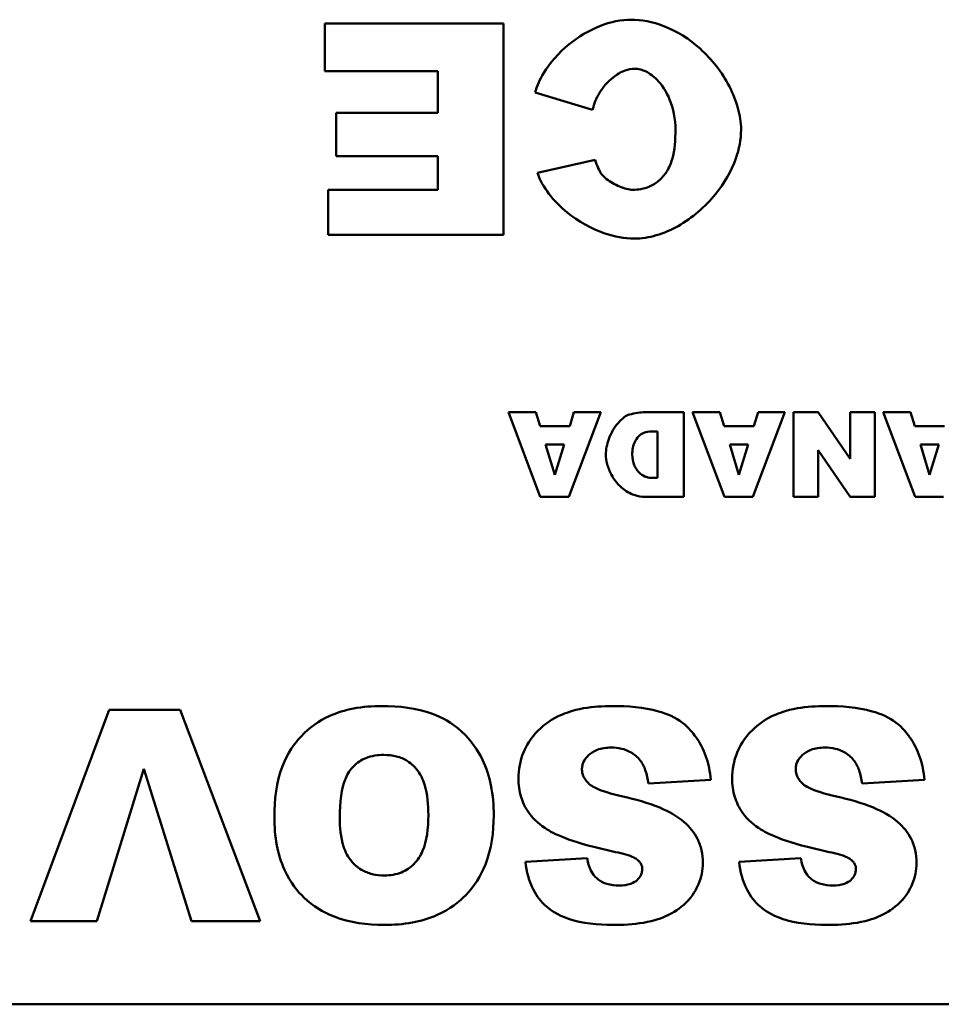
# Model space of a CAD drawing. Header units: inches. Extents: x 0.2 to 58.8, y 1.7 to 68.8.
# Tile 9 of 256: x 43.5 to 44.4, y 9.1 to 10. Entities that reach past the tile are written whole.
import ezdxf

# ---------------------------------------------------------------- set-up
doc = ezdxf.new("R2010")
doc.units = ezdxf.units.IN
doc.header["$MEASUREMENT"] = 0
doc.layers.add('Visible (ANSI)', color=7, linetype='Continuous', lineweight=50)

msp = doc.modelspace()

# ---------------------------------------------------------------- linework, layer by layer
at = {"layer": 'Visible (ANSI)'}
for p, q in [((43.95953, 10.00379), (43.79091, 10.00379)), ((43.79091, 10.00379), (43.79091, 9.95856)), ((43.95953, 9.80379), (43.95953, 10.00379)), ((43.79091, 9.95856), (43.89755, 9.95856)), ((43.89755, 9.95856), (43.89755, 9.91909)), ((43.98975, 9.93834), (44.04384, 9.92198)), ((43.89755, 9.91909), (43.80149, 9.91909)), ((43.80149, 9.91909), (43.80149, 9.87829)), ((43.80149, 9.87829), (43.89755, 9.87829)), ((43.89755, 9.87829), (43.89755, 9.84652)), ((44.04634, 9.87463), (43.99168, 9.8625)), ((43.79399, 9.84652), (43.79399, 9.80379)), ((43.89755, 9.84652), (43.79399, 9.84652)), ((43.79399, 9.80379), (43.95953, 9.80379)), ((43.99021, 9.63614), (43.96434, 9.63614)), ((43.96434, 9.63614), (43.99437, 9.55614)), ((43.99422, 9.6229), (43.99021, 9.63614)), ((44.0214, 9.55614), (44.0515, 9.63614)), ((44.02625, 9.63614), (44.02232, 9.6229)), ((44.0515, 9.63614), (44.02625, 9.63614)), ((44.13004, 9.63614), (44.09331, 9.63614)), ((44.13004, 9.55614), (44.13004, 9.63614)), ((44.16423, 9.63614), (44.13836, 9.63614)), ((44.13836, 9.63614), (44.16838, 9.55614)), ((44.16823, 9.6229), (44.16423, 9.63614)), ((44.19541, 9.55614), (44.22552, 9.63614)), ((44.20026, 9.63614), (44.19633, 9.6229)), ((44.22552, 9.63614), (44.20026, 9.63614)), ((44.25716, 9.63614), (44.23383, 9.63614)), ((44.23383, 9.63614), (44.23383, 9.55614)), ((44.28719, 9.5921), (44.25716, 9.63614)), ((44.31044, 9.63614), (44.28719, 9.63614)), ((44.28719, 9.63614), (44.28719, 9.5921)), ((44.31044, 9.55614), (44.31044, 9.63614)), ((44.3444, 9.63614), (44.31853, 9.63614)), ((44.31853, 9.63614), (44.34856, 9.55614)), ((44.3484, 9.6229), (44.3444, 9.63614)), ((44.02232, 9.6229), (43.99422, 9.6229)), ((44.09924, 9.61797), (44.10532, 9.61797)), ((44.10532, 9.61797), (44.10532, 9.57424)), ((44.19633, 9.6229), (44.16823, 9.6229)), ((44.37651, 9.6229), (44.3484, 9.6229)), ((43.99938, 9.60558), (44.01693, 9.60558)), ((44.00815, 9.57686), (43.99938, 9.60558)), ((44.01693, 9.60558), (44.00815, 9.57686)), ((44.17339, 9.60558), (44.19094, 9.60558)), ((44.18217, 9.57686), (44.17339, 9.60558)), ((44.19094, 9.60558), (44.18217, 9.57686)), ((44.35356, 9.60558), (44.37112, 9.60558)), ((44.36234, 9.57686), (44.35356, 9.60558)), ((44.37112, 9.60558), (44.36234, 9.57686)), ((44.25716, 9.60042), (44.28735, 9.55614)), ((44.25716, 9.55614), (44.25716, 9.60042)), ((44.10532, 9.57424), (44.09916, 9.57424)), ((43.99437, 9.55614), (44.0214, 9.55614)), ((44.09331, 9.55614), (44.13004, 9.55614)), ((44.16838, 9.55614), (44.19541, 9.55614)), ((44.23383, 9.55614), (44.25716, 9.55614)), ((44.28735, 9.55614), (44.31044, 9.55614)), ((44.34856, 9.55614), (44.37558, 9.55614)), ((43.58705, 9.35497), (43.51275, 9.15497)), ((43.65404, 9.35497), (43.58705, 9.35497)), ((43.72969, 9.15497), (43.65404, 9.35497)), ((43.5755, 9.15497), (43.61978, 9.29896)), ((43.61978, 9.29896), (43.66501, 9.15497)), ((44.09658, 9.2851), (44.15548, 9.28875)), ((44.29851, 9.2851), (44.35741, 9.28875)), ((44.03864, 9.21465), (43.98032, 9.21118)), ((44.24057, 9.21465), (44.18224, 9.21118)), ((43.51275, 9.15497), (43.5755, 9.15497)), ((43.66501, 9.15497), (43.72969, 9.15497)), ((45.09194, 9.07649), (41.09194, 9.07649))]:
    msp.add_line(p, q, dxfattribs=at)
for points, knots in [([(44.08022, 10.00726), (44.07124, 10.00726), (44.06108, 10.00528), (44.0403, 9.99708), (44.03049, 9.99123), (44.01162, 9.97596), (44.00341, 9.96642), (43.99375, 9.95037), (43.9911, 9.94402), (43.98975, 9.93834)], [-0.2193082, -0.2193082, -0.2193082, -0.2193082, -0.1639216, -0.1639216, -0.1090699, -0.1090699, -0.0444721, -0.0444721, 0, 0, 0, 0]), ([(44.18417, 9.90331), (44.18417, 9.91011), (44.18304, 9.91701), (44.17928, 9.93067), (44.17647, 9.9376), (44.1662, 9.95749), (44.15665, 9.96979), (44.13532, 9.98896), (44.12368, 9.99642), (44.10047, 10.00534), (44.09001, 10.00726), (44.08022, 10.00726)], [-0.3559299, -0.3559299, -0.3559299, -0.3559299, -0.3108821, -0.3108821, -0.2624178, -0.2624178, -0.1634296, -0.1634296, -0.0745408, -0.0745408, 0, 0, 0, 0]), ([(44.04384, 9.92198), (44.04503, 9.9276), (44.0474, 9.93311), (44.05379, 9.94355), (44.05818, 9.94868), (44.06661, 9.95541), (44.07042, 9.95771), (44.07745, 9.96024), (44.08054, 9.96087), (44.08369, 9.96087)], [-0.1495901, -0.1495901, -0.1495901, -0.1495901, -0.1058786, -0.1058786, -0.056901, -0.056901, -0.023954, -0.023954, 0, 0, 0, 0]), ([(44.08369, 9.96087), (44.08549, 9.96087), (44.08727, 9.96063), (44.09085, 9.95973), (44.09263, 9.95906), (44.09809, 9.95639), (44.10149, 9.95376), (44.10928, 9.9459), (44.11354, 9.93943), (44.12011, 9.9234), (44.12219, 9.91361), (44.12219, 9.90293)], [-0.2414972, -0.2414972, -0.2414972, -0.2414972, -0.2219146, -0.2219146, -0.2013139, -0.2013139, -0.1557968, -0.1557968, -0.081396, -0.081396, 0, 0, 0, 0]), ([(44.08311, 9.80033), (44.09021, 9.80033), (44.09726, 9.80148), (44.11121, 9.80556), (44.1181, 9.80858), (44.13806, 9.81982), (44.15028, 9.83042), (44.16816, 9.85247), (44.17491, 9.86388), (44.18232, 9.88476), (44.18417, 9.894), (44.18417, 9.90331)], [-0.3971658, -0.3971658, -0.3971658, -0.3971658, -0.3430598, -0.3430598, -0.286459, -0.286459, -0.1686381, -0.1686381, -0.0709289, -0.0709289, 0, 0, 0, 0]), ([(44.12219, 9.90293), (44.12219, 9.89399), (44.12149, 9.88403), (44.11784, 9.87123), (44.11615, 9.86706), (44.11372, 9.86346)], [-0.1015051, -0.1015051, -0.1015051, -0.1015051, -0.0331005, -0.0331005, 0, 0, 0, 0]), ([(44.05231, 9.86135), (44.05112, 9.86298), (44.0501, 9.86495), (44.04816, 9.86928), (44.04717, 9.87203), (44.04634, 9.87463)], [-0.03612274, -0.03612274, -0.03612274, -0.03612274, -0.02081743, -0.02081743, 0, 0, 0, 0]), ([(43.99168, 9.8625), (43.99405, 9.85542), (43.99794, 9.84874), (44.00748, 9.83621), (44.01348, 9.83023), (44.03042, 9.81654), (44.04276, 9.80956), (44.06439, 9.80219), (44.07378, 9.80033), (44.08311, 9.80033)], [-0.2937692, -0.2937692, -0.2937692, -0.2937692, -0.2366427, -0.2366427, -0.1737272, -0.1737272, -0.0710862, -0.0710862, 0, 0, 0, 0]), ([(44.08176, 9.84652), (44.07819, 9.84652), (44.07376, 9.84767), (44.06495, 9.85133), (44.06059, 9.85383), (44.05515, 9.8581), (44.05348, 9.85974), (44.05231, 9.86135)], [-0.06681035, -0.06681035, -0.06681035, -0.06681035, -0.04096079, -0.04096079, -0.01515214, -0.01515214, 0, 0, 0, 0]), ([(44.11372, 9.86346), (44.11162, 9.86029), (44.10916, 9.85739), (44.10352, 9.85258), (44.10047, 9.85072), (44.09225, 9.84734), (44.08704, 9.84652), (44.08176, 9.84652)], [-0.09673116, -0.09673116, -0.09673116, -0.09673116, -0.06774226, -0.06774226, -0.04021983, -0.04021983, 0, 0, 0, 0]), ([(44.07861, 9.63399), (44.07721, 9.63361), (44.07552, 9.63274), (44.07193, 9.63011), (44.07007, 9.62839), (44.06461, 9.62215), (44.0613, 9.61674), (44.05742, 9.6059), (44.05643, 9.60087), (44.05643, 9.59587)], [-0.1379992, -0.1379992, -0.1379992, -0.1379992, -0.112289, -0.112289, -0.0873692, -0.0873692, -0.0380582, -0.0380582, 0, 0, 0, 0]), ([(44.09331, 9.63614), (44.09098, 9.63614), (44.08863, 9.63594), (44.08373, 9.63522), (44.08114, 9.63466), (44.07861, 9.63399)], [-0.03774435, -0.03774435, -0.03774435, -0.03774435, -0.01997479, -0.01997479, 0, 0, 0, 0]), ([(44.0813, 9.59634), (44.0813, 9.59841), (44.08149, 9.60051), (44.08229, 9.60441), (44.08286, 9.60626), (44.08458, 9.60999), (44.08579, 9.61183), (44.08879, 9.61482), (44.09048, 9.61595), (44.09456, 9.61761), (44.09688, 9.61797), (44.09924, 9.61797)], [-0.08079257, -0.08079257, -0.08079257, -0.08079257, -0.06495498, -0.06495498, -0.05038457, -0.05038457, -0.03362612, -0.03362612, -0.01798948, -0.01798948, 0, 0, 0, 0]), ([(44.09916, 9.57424), (44.09813, 9.57424), (44.0971, 9.57435), (44.09508, 9.57478), (44.0941, 9.5751), (44.09122, 9.57637), (44.08946, 9.57761), (44.08603, 9.581), (44.08443, 9.58339), (44.08202, 9.58916), (44.0813, 9.5926), (44.0813, 9.59634)], [-0.09491255, -0.09491255, -0.09491255, -0.09491255, -0.08492541, -0.08492541, -0.0749782, -0.0749782, -0.05447356, -0.05447356, -0.02844888, -0.02844888, 0, 0, 0, 0]), ([(44.05643, 9.59587), (44.05643, 9.59353), (44.05682, 9.59046), (44.05865, 9.58359), (44.06, 9.58018), (44.06415, 9.57246), (44.06734, 9.56836), (44.07506, 9.56168), (44.07919, 9.55939), (44.08675, 9.55672), (44.09022, 9.55614), (44.09331, 9.55614)], [-0.115181, -0.115181, -0.115181, -0.115181, -0.0964893, -0.0964893, -0.0774162, -0.0774162, -0.0502336, -0.0502336, -0.0235645, -0.0235645, 0, 0, 0, 0]), ([(43.8448, 9.35844), (43.83579, 9.35844), (43.82668, 9.35775), (43.80997, 9.35455), (43.80229, 9.35225), (43.78587, 9.34469), (43.77647, 9.3384), (43.76209, 9.32312), (43.7555, 9.31406), (43.74503, 9.28644), (43.74316, 9.26957), (43.74316, 9.25353)], [-0.5784243, -0.5784243, -0.5784243, -0.5784243, -0.4607074, -0.4607074, -0.3563236, -0.3563236, -0.2246714, -0.2246714, -0.1222683, -0.1222683, 0, 0, 0, 0]), ([(43.95048, 9.25507), (43.95048, 9.2646), (43.94971, 9.27423), (43.94615, 9.29189), (43.94358, 9.29998), (43.93556, 9.31646), (43.92895, 9.32622), (43.91089, 9.34295), (43.90125, 9.34793), (43.8775, 9.35662), (43.86076, 9.35844), (43.8448, 9.35844)], [-0.3851353, -0.3851353, -0.3851353, -0.3851353, -0.3191755, -0.3191755, -0.260546, -0.260546, -0.1924308, -0.1924308, -0.121625, -0.121625, 0, 0, 0, 0]), ([(44.06251, 9.35844), (44.05351, 9.35844), (44.04429, 9.35784), (44.02477, 9.3544), (44.01775, 9.35166), (44.00574, 9.34627), (43.99863, 9.34157), (43.98521, 9.32803), (43.98097, 9.32011), (43.97534, 9.30665), (43.97377, 9.29844), (43.97377, 9.28991)], [-0.1860868, -0.1860868, -0.1860868, -0.1860868, -0.1693712, -0.1693712, -0.1492758, -0.1492758, -0.1111652, -0.1111652, -0.0649681, -0.0649681, 0, 0, 0, 0]), ([(44.15548, 9.28875), (44.15487, 9.29626), (44.15343, 9.30366), (44.14858, 9.31749), (44.14534, 9.32376), (44.13905, 9.33248), (44.13495, 9.33796), (44.12219, 9.34775), (44.11418, 9.35114), (44.09237, 9.35729), (44.07674, 9.35844), (44.06251, 9.35844)], [-0.4654095, -0.4654095, -0.4654095, -0.4654095, -0.3446019, -0.3446019, -0.2304385, -0.2304385, -0.1721307, -0.1721307, -0.1084175, -0.1084175, 0, 0, 0, 0]), ([(44.26443, 9.35844), (44.25544, 9.35844), (44.24622, 9.35784), (44.22669, 9.3544), (44.21967, 9.35166), (44.20767, 9.34627), (44.20055, 9.34157), (44.18714, 9.32803), (44.18289, 9.32011), (44.17727, 9.30665), (44.1757, 9.29844), (44.1757, 9.28991)], [-0.1860868, -0.1860868, -0.1860868, -0.1860868, -0.1693712, -0.1693712, -0.1492758, -0.1492758, -0.1111652, -0.1111652, -0.0649681, -0.0649681, 0, 0, 0, 0]), ([(44.35741, 9.28875), (44.35679, 9.29626), (44.35535, 9.30366), (44.3505, 9.31749), (44.34727, 9.32376), (44.34097, 9.33248), (44.33688, 9.33796), (44.32412, 9.34775), (44.31611, 9.35114), (44.29429, 9.35729), (44.27866, 9.35844), (44.26443, 9.35844)], [-0.4654095, -0.4654095, -0.4654095, -0.4654095, -0.3446019, -0.3446019, -0.2304385, -0.2304385, -0.1721307, -0.1721307, -0.1084175, -0.1084175, 0, 0, 0, 0]), ([(44.03383, 9.29857), (44.03383, 9.2998), (44.03395, 9.30102), (44.03448, 9.30342), (44.03487, 9.30457), (44.03649, 9.30808), (44.03813, 9.31017), (44.04196, 9.31383), (44.04443, 9.31565), (44.05223, 9.31862), (44.05686, 9.31917), (44.06135, 9.31917)], [-0.1199457, -0.1199457, -0.1199457, -0.1199457, -0.1063301, -0.1063301, -0.0928068, -0.0928068, -0.0635414, -0.0635414, -0.0342188, -0.0342188, 0, 0, 0, 0]), ([(44.06135, 9.31917), (44.06467, 9.31917), (44.06799, 9.31886), (44.07417, 9.31742), (44.07699, 9.31638), (44.08325, 9.31293), (44.08632, 9.31027), (44.08888, 9.30704)], [-0.07975348, -0.07975348, -0.07975348, -0.07975348, -0.05449416, -0.05449416, -0.03144363, -0.03144363, 0, 0, 0, 0]), ([(44.23575, 9.29857), (44.23575, 9.2998), (44.23588, 9.30102), (44.2364, 9.30342), (44.23679, 9.30457), (44.23842, 9.30808), (44.24005, 9.31017), (44.24388, 9.31383), (44.24635, 9.31565), (44.25415, 9.31862), (44.25879, 9.31917), (44.26328, 9.31917)], [-0.1199457, -0.1199457, -0.1199457, -0.1199457, -0.1063301, -0.1063301, -0.0928068, -0.0928068, -0.0635414, -0.0635414, -0.0342188, -0.0342188, 0, 0, 0, 0]), ([(44.26328, 9.31917), (44.26659, 9.31917), (44.26992, 9.31886), (44.27609, 9.31742), (44.27892, 9.31638), (44.28518, 9.31293), (44.28824, 9.31027), (44.29081, 9.30704)], [-0.07975348, -0.07975348, -0.07975348, -0.07975348, -0.05449416, -0.05449416, -0.03144363, -0.03144363, 0, 0, 0, 0]), ([(43.80495, 9.25276), (43.80495, 9.26764), (43.80658, 9.2806), (43.81248, 9.29477), (43.81486, 9.29841), (43.8215, 9.30496), (43.82532, 9.30747), (43.83506, 9.31139), (43.84089, 9.31224), (43.84673, 9.31224)], [-0.1896024, -0.1896024, -0.1896024, -0.1896024, -0.1155441, -0.1155441, -0.0799758, -0.0799758, -0.0444699, -0.0444699, 0, 0, 0, 0]), ([(43.84673, 9.31224), (43.85074, 9.31224), (43.85474, 9.31182), (43.86221, 9.30987), (43.8656, 9.30845), (43.87327, 9.30369), (43.87612, 9.30052), (43.88111, 9.29456), (43.8835, 9.28941), (43.88788, 9.27512), (43.88869, 9.26483), (43.88869, 9.25545)], [-0.1552026, -0.1552026, -0.1552026, -0.1552026, -0.1423617, -0.1423617, -0.1304881, -0.1304881, -0.1134625, -0.1134625, -0.0714503, -0.0714503, 0, 0, 0, 0]), ([(44.04076, 9.28471), (44.03951, 9.28582), (44.03835, 9.28704), (44.03644, 9.2896), (44.03567, 9.2909), (44.03424, 9.29431), (44.03383, 9.2964), (44.03383, 9.29857)], [-0.04086772, -0.04086772, -0.04086772, -0.04086772, -0.02813448, -0.02813448, -0.01656236, -0.01656236, 0, 0, 0, 0]), ([(44.08888, 9.30704), (44.091, 9.30429), (44.09255, 9.30108), (44.09512, 9.29375), (44.09601, 9.28935), (44.09658, 9.2851)], [-0.0591236, -0.0591236, -0.0591236, -0.0591236, -0.03271839, -0.03271839, 0, 0, 0, 0]), ([(44.24268, 9.28471), (44.24143, 9.28582), (44.24027, 9.28704), (44.23836, 9.2896), (44.23759, 9.2909), (44.23617, 9.29431), (44.23575, 9.2964), (44.23575, 9.29857)], [-0.04086772, -0.04086772, -0.04086772, -0.04086772, -0.02813448, -0.02813448, -0.01656236, -0.01656236, 0, 0, 0, 0]), ([(44.29081, 9.30704), (44.29292, 9.30429), (44.29447, 9.30108), (44.29704, 9.29375), (44.29794, 9.28935), (44.29851, 9.2851)], [-0.0591236, -0.0591236, -0.0591236, -0.0591236, -0.03271839, -0.03271839, 0, 0, 0, 0]), ([(43.97377, 9.28991), (43.97377, 9.28397), (43.97456, 9.27812), (43.97781, 9.26761), (43.98025, 9.26215), (43.98852, 9.2508), (43.99447, 9.24579), (44.00952, 9.23647), (44.02468, 9.2293), (44.0654, 9.22042)], [-0.9993053, -0.9993053, -0.9993053, -0.9993053, -0.7635292, -0.7635292, -0.5624344, -0.5624344, -0.3175496, -0.3175496, 0, 0, 0, 0]), ([(44.1757, 9.28991), (44.1757, 9.28397), (44.17649, 9.27812), (44.17974, 9.26761), (44.18217, 9.26215), (44.19045, 9.2508), (44.1964, 9.24579), (44.21145, 9.23647), (44.22661, 9.2293), (44.26732, 9.22042)], [-0.9993053, -0.9993053, -0.9993053, -0.9993053, -0.7635292, -0.7635292, -0.5624344, -0.5624344, -0.3175496, -0.3175496, 0, 0, 0, 0]), ([(44.07233, 9.27297), (44.0615, 9.27541), (44.05214, 9.27817), (44.04405, 9.28227), (44.04218, 9.28342), (44.04076, 9.28471)], [-0.06130892, -0.06130892, -0.06130892, -0.06130892, -0.01464474, -0.01464474, 0, 0, 0, 0]), ([(44.27425, 9.27297), (44.26342, 9.27541), (44.25407, 9.27817), (44.24597, 9.28227), (44.2441, 9.28342), (44.24268, 9.28471)], [-0.06130892, -0.06130892, -0.06130892, -0.06130892, -0.01464474, -0.01464474, 0, 0, 0, 0]), ([(44.13046, 9.24872), (44.12383, 9.25454), (44.11539, 9.25899), (44.09626, 9.26697), (44.08394, 9.2704), (44.07233, 9.27297)], [-0.1575854, -0.1575854, -0.1575854, -0.1575854, -0.0906523, -0.0906523, 0, 0, 0, 0]), ([(44.33238, 9.24872), (44.32575, 9.25454), (44.31731, 9.25899), (44.29819, 9.26697), (44.28587, 9.2704), (44.27425, 9.27297)], [-0.1575854, -0.1575854, -0.1575854, -0.1575854, -0.0906523, -0.0906523, 0, 0, 0, 0]), ([(43.74316, 9.25353), (43.74316, 9.24455), (43.74386, 9.23552), (43.74708, 9.21877), (43.7494, 9.21102), (43.75847, 9.19096), (43.76567, 9.18272), (43.77936, 9.16953), (43.78897, 9.1636), (43.81466, 9.1536), (43.83105, 9.15151), (43.84711, 9.15151)], [-0.33721, -0.33721, -0.33721, -0.33721, -0.3003307, -0.3003307, -0.2671462, -0.2671462, -0.2098487, -0.2098487, -0.1224121, -0.1224121, 0, 0, 0, 0]), ([(43.8473, 9.19828), (43.84337, 9.19828), (43.83943, 9.19868), (43.83209, 9.20048), (43.82874, 9.20179), (43.82087, 9.20637), (43.81787, 9.20956), (43.81268, 9.21558), (43.81023, 9.22054), (43.8058, 9.23423), (43.80495, 9.24385), (43.80495, 9.25276)], [-0.1543748, -0.1543748, -0.1543748, -0.1543748, -0.1407993, -0.1407993, -0.1282905, -0.1282905, -0.1093867, -0.1093867, -0.0678725, -0.0678725, 0, 0, 0, 0]), ([(43.84711, 9.15151), (43.85597, 9.15151), (43.86489, 9.15219), (43.88146, 9.15528), (43.88915, 9.15752), (43.90932, 9.16635), (43.918, 9.17355), (43.93212, 9.18805), (43.93825, 9.19776), (43.94835, 9.22333), (43.95048, 9.2393), (43.95048, 9.25507)], [-0.3524613, -0.3524613, -0.3524613, -0.3524613, -0.3113787, -0.3113787, -0.2742855, -0.2742855, -0.2092964, -0.2092964, -0.1201929, -0.1201929, 0, 0, 0, 0]), ([(43.88869, 9.25545), (43.88869, 9.24265), (43.8872, 9.23081), (43.88136, 9.21689), (43.87879, 9.21278), (43.87152, 9.20563), (43.86766, 9.20303), (43.85819, 9.19914), (43.85279, 9.19828), (43.8473, 9.19828)], [-0.2039692, -0.2039692, -0.2039692, -0.2039692, -0.1195103, -0.1195103, -0.0779546, -0.0779546, -0.041822, -0.041822, 0, 0, 0, 0]), ([(44.14798, 9.21003), (44.14798, 9.21409), (44.14758, 9.21814), (44.14586, 9.22589), (44.14459, 9.22952), (44.13984, 9.23907), (44.13559, 9.24426), (44.13046, 9.24872)], [-0.1122514, -0.1122514, -0.1122514, -0.1122514, -0.0812556, -0.0812556, -0.0517516, -0.0517516, 0, 0, 0, 0]), ([(44.3499, 9.21003), (44.3499, 9.21409), (44.34951, 9.21814), (44.34778, 9.22589), (44.34651, 9.22952), (44.34176, 9.23907), (44.33751, 9.24426), (44.33238, 9.24872)], [-0.1122514, -0.1122514, -0.1122514, -0.1122514, -0.0812556, -0.0812556, -0.0517516, -0.0517516, 0, 0, 0, 0]), ([(44.06905, 9.18885), (44.06517, 9.18885), (44.06119, 9.18926), (44.05447, 9.19125), (44.05166, 9.19257), (44.04741, 9.19578), (44.04516, 9.19788), (44.04078, 9.2054), (44.03943, 9.21007), (44.03864, 9.21465)], [-0.1640096, -0.1640096, -0.1640096, -0.1640096, -0.1097308, -0.1097308, -0.0662085, -0.0662085, -0.0353979, -0.0353979, 0, 0, 0, 0]), ([(44.0654, 9.22042), (44.07262, 9.21898), (44.07886, 9.21727), (44.08404, 9.21468), (44.08525, 9.21396), (44.08619, 9.21311)], [-0.04433466, -0.04433466, -0.04433466, -0.04433466, -0.00964261, -0.00964261, 0, 0, 0, 0]), ([(44.27098, 9.18885), (44.26709, 9.18885), (44.26312, 9.18926), (44.25639, 9.19125), (44.25359, 9.19257), (44.24934, 9.19578), (44.24709, 9.19788), (44.24271, 9.2054), (44.24135, 9.21007), (44.24057, 9.21465)], [-0.1640096, -0.1640096, -0.1640096, -0.1640096, -0.1097308, -0.1097308, -0.0662085, -0.0662085, -0.0353979, -0.0353979, 0, 0, 0, 0]), ([(44.26732, 9.22042), (44.27455, 9.21898), (44.28078, 9.21727), (44.28596, 9.21468), (44.28718, 9.21396), (44.28811, 9.21311)], [-0.04433466, -0.04433466, -0.04433466, -0.04433466, -0.00964261, -0.00964261, 0, 0, 0, 0]), ([(43.98032, 9.21118), (43.98145, 9.20202), (43.98376, 9.19287), (43.99111, 9.17865), (43.99515, 9.17335), (44.00423, 9.16546), (44.01065, 9.16094), (44.03413, 9.15289), (44.04906, 9.15151), (44.06289, 9.15151)], [-0.4418767, -0.4418767, -0.4418767, -0.4418767, -0.2957437, -0.2957437, -0.1886322, -0.1886322, -0.1054557, -0.1054557, 0, 0, 0, 0]), ([(44.06289, 9.15151), (44.07243, 9.15151), (44.08243, 9.15206), (44.10292, 9.15553), (44.10962, 9.15824), (44.1204, 9.16323), (44.12674, 9.16727), (44.1385, 9.17883), (44.14191, 9.18532), (44.14663, 9.19652), (44.14798, 9.20314), (44.14798, 9.21003)], [-0.1622541, -0.1622541, -0.1622541, -0.1622541, -0.1455565, -0.1455565, -0.1259062, -0.1259062, -0.0926284, -0.0926284, -0.0524969, -0.0524969, 0, 0, 0, 0]), ([(44.08619, 9.21311), (44.08706, 9.21238), (44.08788, 9.21157), (44.0892, 9.2099), (44.08972, 9.20904), (44.09057, 9.207), (44.09081, 9.20584), (44.09081, 9.20464)], [-0.02546429, -0.02546429, -0.02546429, -0.02546429, -0.01682909, -0.01682909, -0.00919782, -0.00919782, 0, 0, 0, 0]), ([(44.18224, 9.21118), (44.18337, 9.20202), (44.18569, 9.19287), (44.19304, 9.17865), (44.19708, 9.17335), (44.20615, 9.16546), (44.21258, 9.16094), (44.23605, 9.15289), (44.25098, 9.15151), (44.26482, 9.15151)], [-0.4418767, -0.4418767, -0.4418767, -0.4418767, -0.2957437, -0.2957437, -0.1886322, -0.1886322, -0.1054557, -0.1054557, 0, 0, 0, 0]), ([(44.26482, 9.15151), (44.27436, 9.15151), (44.28436, 9.15206), (44.30485, 9.15553), (44.31154, 9.15824), (44.32233, 9.16323), (44.32867, 9.16727), (44.34043, 9.17883), (44.34384, 9.18532), (44.34856, 9.19652), (44.3499, 9.20314), (44.3499, 9.21003)], [-0.1622541, -0.1622541, -0.1622541, -0.1622541, -0.1455565, -0.1455565, -0.1259062, -0.1259062, -0.0926284, -0.0926284, -0.0524969, -0.0524969, 0, 0, 0, 0]), ([(44.28811, 9.21311), (44.28898, 9.21238), (44.2898, 9.21157), (44.29112, 9.2099), (44.29165, 9.20904), (44.29249, 9.207), (44.29273, 9.20584), (44.29273, 9.20464)], [-0.02546429, -0.02546429, -0.02546429, -0.02546429, -0.01682909, -0.01682909, -0.00919782, -0.00919782, 0, 0, 0, 0]), ([(44.09081, 9.20464), (44.09081, 9.20358), (44.0907, 9.20253), (44.09027, 9.2005), (44.08995, 9.19953), (44.08867, 9.19682), (44.08745, 9.19527), (44.08468, 9.19276), (44.08284, 9.19144), (44.07653, 9.18923), (44.07268, 9.18885), (44.06905, 9.18885)], [-0.1044389, -0.1044389, -0.1044389, -0.1044389, -0.0904726, -0.0904726, -0.0770037, -0.0770037, -0.0508227, -0.0508227, -0.0276249, -0.0276249, 0, 0, 0, 0]), ([(44.29273, 9.20464), (44.29273, 9.20358), (44.29263, 9.20253), (44.29219, 9.2005), (44.29187, 9.19953), (44.29059, 9.19682), (44.28937, 9.19527), (44.2866, 9.19276), (44.28476, 9.19144), (44.27845, 9.18923), (44.2746, 9.18885), (44.27098, 9.18885)], [-0.1044389, -0.1044389, -0.1044389, -0.1044389, -0.0904726, -0.0904726, -0.0770037, -0.0770037, -0.0508227, -0.0508227, -0.0276249, -0.0276249, 0, 0, 0, 0])]:
    msp.add_open_spline(points, degree=3, knots=knots, dxfattribs=at)

doc.saveas('drawing.dxf')
